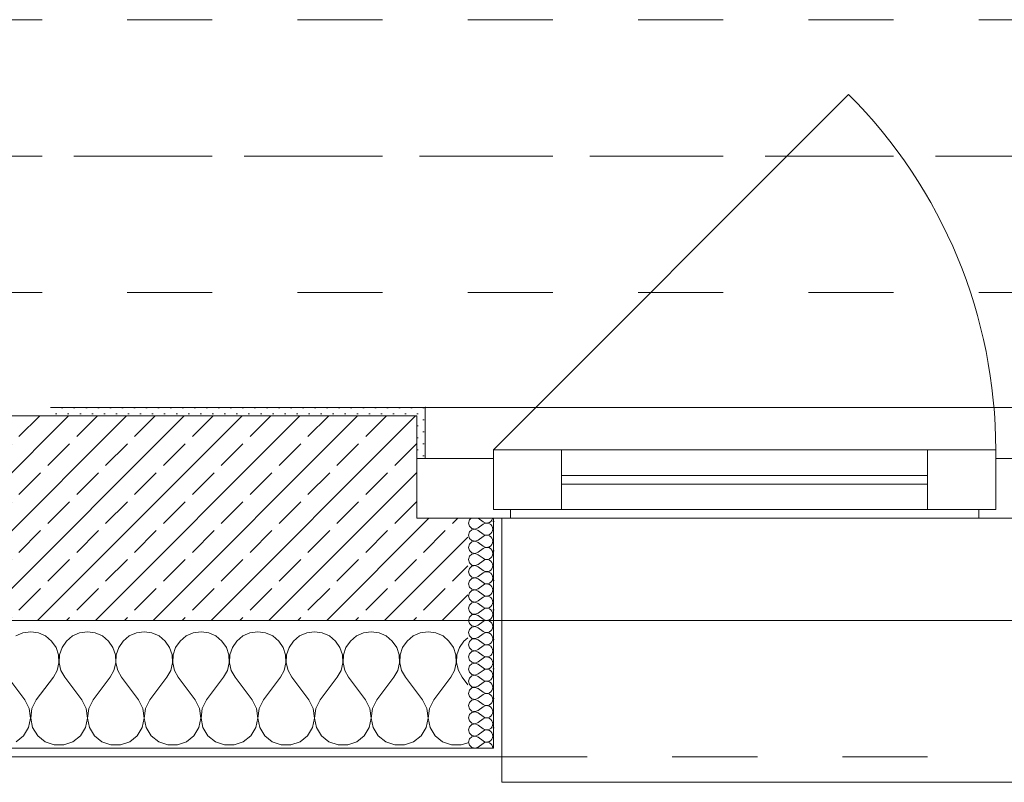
# Model space of a CAD drawing. Header units: metres. Extents: x -3.5 to 65.3, y -10.9 to 16.7.
# Tile 20 of 213: x 15.1 to 16.2, y -0.2 to 0.7. Entities that reach past the tile are written whole.
import ezdxf

# ---------------------------------------------------------------- set-up
doc = ezdxf.new("R2010")
doc.units = ezdxf.units.M
doc.header["$MEASUREMENT"] = 0
for name, pattern in [('Achse', [0.08, 0.04, -0.02, 0, -0.02]), ('Strichlinie doppelt', [0.218722, 0.105833, -0.042333, 0.028222, -0.042333]), ('Strichlinie eng', [0.046, 0.03, -0.016]), ('Untersicht', [0.04, 0.03, -0.01])]:
    doc.linetypes.add(name, pattern=pattern)
for name, color, linetype in [('451 - Universal.Achsen Raster', 7, 'Continuous'), ('603 - Struktur.Bodenplatte_ Decke Roh', 7, 'Continuous'), ('604 - Struktur.Wand Aussen', 7, 'Continuous'), ('608 - Struktur.Träger', 7, 'Continuous')]:
    doc.layers.add(name, color=color, linetype=linetype)
pattern_1 = [(0, (0, 0), (0, 0.034641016), [0, -0.02]), (0, (0.01, 0.01732), (0, 0.034641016), [0, -0.02])]
pattern_2 = [(45, (0, 0), (-0.007071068, 0.007071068), [0, -0.01])]

# ---------------------------------------------------------------- blocks, each defined once
blk = doc.blocks.new('*X23')
at = {"layer": '604 - Struktur.Wand Aussen', "color": 7, "linetype": 'Continuous', "lineweight": 5}
for p, q in [((15.0576, -0.0096), (15.0491, -0.0133)), ((15.0667, -0.0083), (15.0576, -0.0096)), ((15.0758, -0.0096), (15.0667, -0.0083)), ((15.0842, -0.0133), (15.0758, -0.0096)), ((15.1242, -0.0096), (15.1158, -0.0133)), ((15.1333, -0.0083), (15.1242, -0.0096)), ((15.1424, -0.0096), (15.1333, -0.0083)), ((15.1509, -0.0133), (15.1424, -0.0096)), ((15.1909, -0.0096), (15.1825, -0.0133)), ((15.2, -0.0083), (15.1909, -0.0096)), ((15.2091, -0.0096), (15.2, -0.0083)), ((15.2175, -0.0133), (15.2091, -0.0096)), ((15.2576, -0.0096), (15.2491, -0.0133)), ((15.2667, -0.0083), (15.2576, -0.0096)), ((15.2758, -0.0096), (15.2667, -0.0083)), ((15.2842, -0.0133), (15.2758, -0.0096)), ((15.3242, -0.0096), (15.3158, -0.0133)), ((15.3333, -0.0083), (15.3242, -0.0096)), ((15.3424, -0.0096), (15.3333, -0.0083)), ((15.3509, -0.0133), (15.3424, -0.0096)), ((15.3909, -0.0096), (15.3825, -0.0133)), ((15.4, -0.0083), (15.3909, -0.0096)), ((15.4091, -0.0096), (15.4, -0.0083)), ((15.4175, -0.0133), (15.4091, -0.0096)), ((15.4576, -0.0096), (15.4491, -0.0133)), ((15.4667, -0.0083), (15.4576, -0.0096)), ((15.4758, -0.0096), (15.4667, -0.0083)), ((15.4842, -0.0133), (15.4758, -0.0096)), ((15.5242, -0.0096), (15.5158, -0.0133)), ((15.5333, -0.0083), (15.5242, -0.0096)), ((15.5424, -0.0096), (15.5333, -0.0083)), ((15.5509, -0.0133), (15.5424, -0.0096)), ((15.0913, -0.0192), (15.0842, -0.0133)), ((15.0965, -0.0268), (15.0913, -0.0192)), ((15.1087, -0.0192), (15.1035, -0.0268)), ((15.1158, -0.0133), (15.1087, -0.0192)), ((15.1579, -0.0192), (15.1509, -0.0133)), ((15.1631, -0.0268), (15.1579, -0.0192)), ((15.1754, -0.0192), (15.1702, -0.0268)), ((15.1825, -0.0133), (15.1754, -0.0192)), ((15.2246, -0.0192), (15.2175, -0.0133)), ((15.2298, -0.0268), (15.2246, -0.0192)), ((15.2421, -0.0192), (15.2369, -0.0268)), ((15.2491, -0.0133), (15.2421, -0.0192)), ((15.2913, -0.0192), (15.2842, -0.0133)), ((15.2965, -0.0268), (15.2913, -0.0192)), ((15.3087, -0.0192), (15.3035, -0.0268)), ((15.3158, -0.0133), (15.3087, -0.0192)), ((15.3579, -0.0192), (15.3509, -0.0133)), ((15.3631, -0.0268), (15.3579, -0.0192)), ((15.3754, -0.0192), (15.3702, -0.0268)), ((15.3825, -0.0133), (15.3754, -0.0192)), ((15.4246, -0.0192), (15.4175, -0.0133)), ((15.4298, -0.0268), (15.4246, -0.0192)), ((15.4421, -0.0192), (15.4369, -0.0268)), ((15.4491, -0.0133), (15.4421, -0.0192)), ((15.4913, -0.0192), (15.4842, -0.0133)), ((15.4965, -0.0268), (15.4913, -0.0192)), ((15.5087, -0.0192), (15.5035, -0.0268)), ((15.5158, -0.0133), (15.5087, -0.0192)), ((15.5579, -0.0192), (15.5509, -0.0133)), ((15.5631, -0.0268), (15.5579, -0.0192)), ((15.5754, -0.0192), (15.5702, -0.0268)), ((15.58, -0.0154), (15.5754, -0.0192)), ((15.0994, -0.0355), (15.0965, -0.0268)), ((15.1035, -0.0268), (15.1006, -0.0355)), ((15.1661, -0.0355), (15.1631, -0.0268)), ((15.1702, -0.0268), (15.1672, -0.0355)), ((15.2328, -0.0355), (15.2298, -0.0268)), ((15.2369, -0.0268), (15.2339, -0.0355)), ((15.2994, -0.0355), (15.2965, -0.0268)), ((15.3035, -0.0268), (15.3006, -0.0355)), ((15.3661, -0.0355), (15.3631, -0.0268)), ((15.3702, -0.0268), (15.3672, -0.0355)), ((15.4328, -0.0355), (15.4298, -0.0268)), ((15.4369, -0.0268), (15.4339, -0.0355)), ((15.4994, -0.0355), (15.4965, -0.0268)), ((15.5035, -0.0268), (15.5006, -0.0355)), ((15.5661, -0.0355), (15.5631, -0.0268)), ((15.5702, -0.0268), (15.5672, -0.0355)), ((15.0978, -0.0536), (15.0999, -0.0447)), ((15.0999, -0.0447), (15.0994, -0.0355)), ((15.1006, -0.0355), (15.1001, -0.0447)), ((15.1001, -0.0447), (15.1022, -0.0536)), ((15.1645, -0.0536), (15.1665, -0.0447)), ((15.1665, -0.0447), (15.1661, -0.0355)), ((15.1672, -0.0355), (15.1668, -0.0447)), ((15.1668, -0.0447), (15.1689, -0.0536)), ((15.2311, -0.0536), (15.2332, -0.0447)), ((15.2332, -0.0447), (15.2328, -0.0355)), ((15.2339, -0.0355), (15.2335, -0.0447)), ((15.2335, -0.0447), (15.2355, -0.0536)), ((15.2978, -0.0536), (15.2999, -0.0447)), ((15.2999, -0.0447), (15.2994, -0.0355)), ((15.3006, -0.0355), (15.3001, -0.0447)), ((15.3001, -0.0447), (15.3022, -0.0536)), ((15.3645, -0.0536), (15.3665, -0.0447)), ((15.3665, -0.0447), (15.3661, -0.0355)), ((15.3672, -0.0355), (15.3668, -0.0447)), ((15.3668, -0.0447), (15.3689, -0.0536)), ((15.4311, -0.0536), (15.4332, -0.0447)), ((15.4332, -0.0447), (15.4328, -0.0355)), ((15.4339, -0.0355), (15.4335, -0.0447)), ((15.4335, -0.0447), (15.4355, -0.0536)), ((15.4978, -0.0536), (15.4999, -0.0447)), ((15.4999, -0.0447), (15.4994, -0.0355)), ((15.5006, -0.0355), (15.5001, -0.0447)), ((15.5001, -0.0447), (15.5022, -0.0536)), ((15.5645, -0.0536), (15.5665, -0.0447)), ((15.5665, -0.0447), (15.5661, -0.0355)), ((15.5672, -0.0355), (15.5668, -0.0447)), ((15.5668, -0.0447), (15.5689, -0.0536)), ((15.0933, -0.0617), (15.0978, -0.0536)), ((15.1022, -0.0536), (15.1067, -0.0617)), ((15.16, -0.0617), (15.1645, -0.0536)), ((15.1689, -0.0536), (15.1733, -0.0617)), ((15.2267, -0.0617), (15.2311, -0.0536)), ((15.2355, -0.0536), (15.24, -0.0617)), ((15.2933, -0.0617), (15.2978, -0.0536)), ((15.3022, -0.0536), (15.3067, -0.0617)), ((15.36, -0.0617), (15.3645, -0.0536)), ((15.3689, -0.0536), (15.3733, -0.0617)), ((15.4267, -0.0617), (15.4311, -0.0536)), ((15.4355, -0.0536), (15.44, -0.0617)), ((15.4933, -0.0617), (15.4978, -0.0536)), ((15.5022, -0.0536), (15.5067, -0.0617)), ((15.56, -0.0617), (15.5645, -0.0536)), ((15.5689, -0.0536), (15.5733, -0.0617)), ((15.06, -0.0883), (15.04, -0.0617)), ((15.0733, -0.0883), (15.0933, -0.0617)), ((15.1267, -0.0883), (15.1067, -0.0617)), ((15.14, -0.0883), (15.16, -0.0617)), ((15.1933, -0.0883), (15.1733, -0.0617)), ((15.2067, -0.0883), (15.2267, -0.0617)), ((15.26, -0.0883), (15.24, -0.0617)), ((15.2733, -0.0883), (15.2933, -0.0617)), ((15.3267, -0.0883), (15.3067, -0.0617)), ((15.34, -0.0883), (15.36, -0.0617)), ((15.3933, -0.0883), (15.3733, -0.0617)), ((15.4067, -0.0883), (15.4267, -0.0617)), ((15.46, -0.0883), (15.44, -0.0617)), ((15.4733, -0.0883), (15.4933, -0.0617)), ((15.5267, -0.0883), (15.5067, -0.0617)), ((15.54, -0.0883), (15.56, -0.0617)), ((15.58, -0.0706), (15.5733, -0.0617)), ((15.0651, -0.0984), (15.06, -0.0883)), ((15.0733, -0.0883), (15.0682, -0.0984)), ((15.1318, -0.0984), (15.1267, -0.0883)), ((15.14, -0.0883), (15.1349, -0.0984)), ((15.1985, -0.0984), (15.1933, -0.0883)), ((15.2067, -0.0883), (15.2015, -0.0984)), ((15.2651, -0.0984), (15.26, -0.0883)), ((15.2733, -0.0883), (15.2682, -0.0984)), ((15.3318, -0.0984), (15.3267, -0.0883)), ((15.34, -0.0883), (15.3349, -0.0984)), ((15.3985, -0.0984), (15.3933, -0.0883)), ((15.4067, -0.0883), (15.4015, -0.0984)), ((15.4651, -0.0984), (15.46, -0.0883)), ((15.4733, -0.0883), (15.4682, -0.0984)), ((15.5318, -0.0984), (15.5267, -0.0883)), ((15.54, -0.0883), (15.5349, -0.0984)), ((15.0666, -0.1096), (15.0651, -0.0984)), ((15.0682, -0.0984), (15.0667, -0.1096)), ((15.1333, -0.1096), (15.1318, -0.0984)), ((15.1349, -0.0984), (15.1334, -0.1096)), ((15.2, -0.1096), (15.1985, -0.0984)), ((15.2015, -0.0984), (15.2, -0.1096)), ((15.2666, -0.1096), (15.2651, -0.0984)), ((15.2682, -0.0984), (15.2667, -0.1096)), ((15.3333, -0.1096), (15.3318, -0.0984)), ((15.3349, -0.0984), (15.3334, -0.1096)), ((15.4, -0.1096), (15.3985, -0.0984)), ((15.4015, -0.0984), (15.4, -0.1096)), ((15.4666, -0.1096), (15.4651, -0.0984)), ((15.4682, -0.0984), (15.4667, -0.1096)), ((15.5333, -0.1096), (15.5318, -0.0984)), ((15.5349, -0.0984), (15.5334, -0.1096)), ((15.0643, -0.1207), (15.0666, -0.1096)), ((15.0667, -0.1096), (15.069, -0.1207)), ((15.131, -0.1207), (15.1333, -0.1096)), ((15.1334, -0.1096), (15.1357, -0.1207)), ((15.1976, -0.1207), (15.2, -0.1096)), ((15.2, -0.1096), (15.2024, -0.1207)), ((15.2643, -0.1207), (15.2666, -0.1096)), ((15.2667, -0.1096), (15.269, -0.1207)), ((15.331, -0.1207), (15.3333, -0.1096)), ((15.3334, -0.1096), (15.3357, -0.1207)), ((15.3976, -0.1207), (15.4, -0.1096)), ((15.4, -0.1096), (15.4024, -0.1207)), ((15.4643, -0.1207), (15.4666, -0.1096)), ((15.4667, -0.1096), (15.469, -0.1207)), ((15.531, -0.1207), (15.5333, -0.1096)), ((15.5334, -0.1096), (15.5357, -0.1207)), ((15.0584, -0.1303), (15.0643, -0.1207)), ((15.069, -0.1207), (15.0749, -0.1303)), ((15.1251, -0.1303), (15.131, -0.1207)), ((15.1357, -0.1207), (15.1416, -0.1303)), ((15.1917, -0.1303), (15.1976, -0.1207)), ((15.2024, -0.1207), (15.2083, -0.1303)), ((15.2584, -0.1303), (15.2643, -0.1207)), ((15.269, -0.1207), (15.2749, -0.1303)), ((15.3251, -0.1303), (15.331, -0.1207)), ((15.3357, -0.1207), (15.3416, -0.1303)), ((15.3917, -0.1303), (15.3976, -0.1207)), ((15.4024, -0.1207), (15.4083, -0.1303)), ((15.4584, -0.1303), (15.4643, -0.1207)), ((15.469, -0.1207), (15.4749, -0.1303)), ((15.5251, -0.1303), (15.531, -0.1207)), ((15.5357, -0.1207), (15.5416, -0.1303)), ((15.0496, -0.1374), (15.0584, -0.1303)), ((15.0749, -0.1303), (15.0837, -0.1374)), ((15.0837, -0.1374), (15.0943, -0.1412)), ((15.1057, -0.1412), (15.1163, -0.1374)), ((15.1163, -0.1374), (15.1251, -0.1303)), ((15.1416, -0.1303), (15.1504, -0.1374)), ((15.1504, -0.1374), (15.161, -0.1412)), ((15.1723, -0.1412), (15.183, -0.1374)), ((15.183, -0.1374), (15.1917, -0.1303)), ((15.2083, -0.1303), (15.217, -0.1374)), ((15.217, -0.1374), (15.2277, -0.1412)), ((15.239, -0.1412), (15.2496, -0.1374)), ((15.2496, -0.1374), (15.2584, -0.1303)), ((15.2749, -0.1303), (15.2837, -0.1374)), ((15.2837, -0.1374), (15.2943, -0.1412)), ((15.3057, -0.1412), (15.3163, -0.1374)), ((15.3163, -0.1374), (15.3251, -0.1303)), ((15.3416, -0.1303), (15.3504, -0.1374)), ((15.3504, -0.1374), (15.361, -0.1412)), ((15.3723, -0.1412), (15.383, -0.1374)), ((15.383, -0.1374), (15.3917, -0.1303)), ((15.4083, -0.1303), (15.417, -0.1374)), ((15.417, -0.1374), (15.4277, -0.1412)), ((15.439, -0.1412), (15.4496, -0.1374)), ((15.4496, -0.1374), (15.4584, -0.1303)), ((15.4749, -0.1303), (15.4837, -0.1374)), ((15.4837, -0.1374), (15.4943, -0.1412)), ((15.5057, -0.1412), (15.5163, -0.1374)), ((15.5163, -0.1374), (15.5251, -0.1303)), ((15.5416, -0.1303), (15.5504, -0.1374)), ((15.5504, -0.1374), (15.561, -0.1412)), ((15.5723, -0.1412), (15.58, -0.1385)), ((15.0943, -0.1412), (15.1057, -0.1412)), ((15.161, -0.1412), (15.1723, -0.1412)), ((15.2277, -0.1412), (15.239, -0.1412)), ((15.2943, -0.1412), (15.3057, -0.1412)), ((15.361, -0.1412), (15.3723, -0.1412)), ((15.4277, -0.1412), (15.439, -0.1412)), ((15.4943, -0.1412), (15.5057, -0.1412)), ((15.561, -0.1412), (15.5723, -0.1412))]:
    blk.add_line(p, q, dxfattribs=at)
blk = doc.blocks.new('*X53')
at = {"layer": '604 - Struktur.Wand Aussen', "color": 7, "linetype": 'Continuous', "lineweight": 5}
for p, q in [((15.5818, 0.123), (15.5807, 0.1193)), ((15.5807, 0.1193), (15.5818, 0.1155)), ((15.5839, 0.125), (15.5818, 0.123)), ((15.5921, 0.125), (15.5979, 0.1207)), ((15.5921, 0.1136), (15.5979, 0.1179)), ((15.5979, 0.1207), (15.5996, 0.1198)), ((15.5996, 0.1188), (15.5979, 0.1179)), ((15.5996, 0.1198), (15.6015, 0.1193)), ((15.6015, 0.1193), (15.5996, 0.1188)), ((15.6015, 0.1193), (15.6035, 0.1194)), ((15.6035, 0.1192), (15.6015, 0.1193)), ((15.6035, 0.1194), (15.6053, 0.12)), ((15.6053, 0.1185), (15.6035, 0.1192)), ((15.6053, 0.12), (15.607, 0.1212)), ((15.607, 0.1174), (15.6053, 0.1185)), ((15.607, 0.1212), (15.6082, 0.1227)), ((15.6082, 0.1159), (15.607, 0.1174)), ((15.6082, 0.1227), (15.609, 0.1245)), ((15.609, 0.1141), (15.6082, 0.1159)), ((15.609, 0.1245), (15.6091, 0.125)), ((15.5818, 0.1088), (15.5807, 0.105)), ((15.5807, 0.105), (15.5818, 0.1012)), ((15.5818, 0.1155), (15.5847, 0.1129)), ((15.5847, 0.1114), (15.5818, 0.1088)), ((15.5847, 0.1129), (15.5885, 0.1122)), ((15.5885, 0.1121), (15.5847, 0.1114)), ((15.5885, 0.1122), (15.5921, 0.1136)), ((15.5921, 0.1107), (15.5885, 0.1121)), ((15.5921, 0.1107), (15.5979, 0.1064)), ((15.5979, 0.1064), (15.5996, 0.1055)), ((15.5996, 0.1045), (15.5979, 0.1036)), ((15.5996, 0.1055), (15.6015, 0.105)), ((15.6015, 0.105), (15.5996, 0.1045)), ((15.6015, 0.105), (15.6035, 0.1051)), ((15.6035, 0.1049), (15.6015, 0.105)), ((15.6035, 0.1051), (15.6053, 0.1058)), ((15.6053, 0.1042), (15.6035, 0.1049)), ((15.6053, 0.1058), (15.607, 0.1069)), ((15.607, 0.1031), (15.6053, 0.1042)), ((15.607, 0.1069), (15.6082, 0.1084)), ((15.6082, 0.1084), (15.609, 0.1102)), ((15.6093, 0.1121), (15.609, 0.1141)), ((15.609, 0.1102), (15.6093, 0.1121)), ((15.5818, 0.0945), (15.5807, 0.0907)), ((15.5818, 0.1012), (15.5847, 0.0986)), ((15.5847, 0.0971), (15.5818, 0.0945)), ((15.5847, 0.0986), (15.5885, 0.0979)), ((15.5885, 0.0978), (15.5847, 0.0971)), ((15.5885, 0.0979), (15.5921, 0.0993)), ((15.5921, 0.0964), (15.5885, 0.0978)), ((15.5921, 0.0993), (15.5979, 0.1036)), ((15.5921, 0.0964), (15.5979, 0.0921)), ((15.6053, 0.0915), (15.607, 0.0926)), ((15.6082, 0.1016), (15.607, 0.1031)), ((15.607, 0.0926), (15.6082, 0.0941)), ((15.609, 0.0998), (15.6082, 0.1016)), ((15.6082, 0.0941), (15.609, 0.0959)), ((15.6093, 0.0979), (15.609, 0.0998)), ((15.609, 0.0959), (15.6093, 0.0979)), ((15.5807, 0.0907), (15.5818, 0.087)), ((15.5818, 0.087), (15.5847, 0.0843)), ((15.5847, 0.0828), (15.5818, 0.0802)), ((15.5847, 0.0843), (15.5885, 0.0836)), ((15.5885, 0.0835), (15.5847, 0.0828)), ((15.5885, 0.0836), (15.5921, 0.085)), ((15.5921, 0.0821), (15.5885, 0.0835)), ((15.5921, 0.085), (15.5979, 0.0893)), ((15.5921, 0.0821), (15.5979, 0.0779)), ((15.5979, 0.0921), (15.5996, 0.0912)), ((15.5996, 0.0902), (15.5979, 0.0893)), ((15.5996, 0.0912), (15.6015, 0.0907)), ((15.6015, 0.0907), (15.5996, 0.0902)), ((15.6015, 0.0907), (15.6035, 0.0908)), ((15.6035, 0.0906), (15.6015, 0.0907)), ((15.6035, 0.0908), (15.6053, 0.0915)), ((15.6053, 0.09), (15.6035, 0.0906)), ((15.607, 0.0888), (15.6053, 0.09)), ((15.6082, 0.0873), (15.607, 0.0888)), ((15.609, 0.0855), (15.6082, 0.0873)), ((15.6082, 0.0798), (15.609, 0.0816)), ((15.6093, 0.0836), (15.609, 0.0855)), ((15.609, 0.0816), (15.6093, 0.0836)), ((15.5818, 0.0802), (15.5807, 0.0764)), ((15.5807, 0.0764), (15.5818, 0.0727)), ((15.5818, 0.0727), (15.5847, 0.07)), ((15.5847, 0.07), (15.5885, 0.0693)), ((15.5885, 0.0693), (15.5921, 0.0707)), ((15.5921, 0.0707), (15.5979, 0.075)), ((15.5979, 0.0779), (15.5996, 0.0769)), ((15.5996, 0.076), (15.5979, 0.075)), ((15.5996, 0.0769), (15.6015, 0.0765)), ((15.6015, 0.0764), (15.5996, 0.076)), ((15.6015, 0.0765), (15.6035, 0.0766)), ((15.6035, 0.0763), (15.6015, 0.0764)), ((15.6035, 0.0766), (15.6053, 0.0772)), ((15.6053, 0.0757), (15.6035, 0.0763)), ((15.6053, 0.0772), (15.607, 0.0783)), ((15.607, 0.0746), (15.6053, 0.0757)), ((15.607, 0.0783), (15.6082, 0.0798)), ((15.6082, 0.073), (15.607, 0.0746)), ((15.609, 0.0712), (15.6082, 0.073)), ((15.6093, 0.0693), (15.609, 0.0712)), ((15.5818, 0.0659), (15.5807, 0.0621)), ((15.5807, 0.0621), (15.5818, 0.0584)), ((15.5847, 0.0685), (15.5818, 0.0659)), ((15.5818, 0.0584), (15.5847, 0.0558)), ((15.5885, 0.0693), (15.5847, 0.0685)), ((15.5921, 0.0679), (15.5885, 0.0693)), ((15.5921, 0.0679), (15.5979, 0.0636)), ((15.5921, 0.0564), (15.5979, 0.0607)), ((15.5979, 0.0636), (15.5996, 0.0626)), ((15.5996, 0.0617), (15.5979, 0.0607)), ((15.5996, 0.0626), (15.6015, 0.0622)), ((15.6015, 0.0621), (15.5996, 0.0617)), ((15.6015, 0.0622), (15.6035, 0.0623)), ((15.6035, 0.062), (15.6015, 0.0621)), ((15.6035, 0.0623), (15.6053, 0.0629)), ((15.6053, 0.0614), (15.6035, 0.062)), ((15.6053, 0.0629), (15.607, 0.064)), ((15.607, 0.0603), (15.6053, 0.0614)), ((15.607, 0.064), (15.6082, 0.0655)), ((15.6082, 0.0588), (15.607, 0.0603)), ((15.6082, 0.0655), (15.609, 0.0673)), ((15.609, 0.057), (15.6082, 0.0588)), ((15.609, 0.0673), (15.6093, 0.0693)), ((15.5818, 0.0516), (15.5807, 0.0479)), ((15.5807, 0.0479), (15.5818, 0.0441)), ((15.5847, 0.0542), (15.5818, 0.0516)), ((15.5847, 0.0558), (15.5885, 0.055)), ((15.5885, 0.055), (15.5847, 0.0542)), ((15.5885, 0.055), (15.5921, 0.0564)), ((15.5921, 0.0536), (15.5885, 0.055)), ((15.5921, 0.0536), (15.5979, 0.0493)), ((15.5921, 0.0421), (15.5979, 0.0464)), ((15.5979, 0.0493), (15.5996, 0.0483)), ((15.5996, 0.0474), (15.5979, 0.0464)), ((15.5996, 0.0483), (15.6015, 0.0479)), ((15.6015, 0.0478), (15.5996, 0.0474)), ((15.6015, 0.0479), (15.6035, 0.048)), ((15.6035, 0.0477), (15.6015, 0.0478)), ((15.6035, 0.048), (15.6053, 0.0486)), ((15.6053, 0.0471), (15.6035, 0.0477)), ((15.6053, 0.0486), (15.607, 0.0497)), ((15.607, 0.046), (15.6053, 0.0471)), ((15.607, 0.0497), (15.6082, 0.0512)), ((15.6082, 0.0512), (15.609, 0.053)), ((15.6093, 0.055), (15.609, 0.057)), ((15.609, 0.053), (15.6093, 0.055)), ((15.5818, 0.0373), (15.5807, 0.0336)), ((15.5818, 0.0441), (15.5847, 0.0415)), ((15.5847, 0.04), (15.5818, 0.0373)), ((15.5847, 0.0415), (15.5885, 0.0407)), ((15.5885, 0.0407), (15.5847, 0.04)), ((15.5885, 0.0407), (15.5921, 0.0421)), ((15.5921, 0.0393), (15.5885, 0.0407)), ((15.5921, 0.0393), (15.5979, 0.035)), ((15.5979, 0.035), (15.5996, 0.034)), ((15.6053, 0.0343), (15.607, 0.0354)), ((15.6082, 0.0445), (15.607, 0.046)), ((15.607, 0.0354), (15.6082, 0.037)), ((15.609, 0.0427), (15.6082, 0.0445)), ((15.6082, 0.037), (15.609, 0.0388)), ((15.6093, 0.0407), (15.609, 0.0427)), ((15.609, 0.0388), (15.6093, 0.0407)), ((15.5807, 0.0336), (15.5818, 0.0298)), ((15.5818, 0.0298), (15.5847, 0.0272)), ((15.5847, 0.0257), (15.5818, 0.023)), ((15.5847, 0.0272), (15.5885, 0.0265)), ((15.5885, 0.0264), (15.5847, 0.0257)), ((15.5885, 0.0265), (15.5921, 0.0279)), ((15.5921, 0.025), (15.5885, 0.0264)), ((15.5921, 0.0279), (15.5979, 0.0321)), ((15.5921, 0.025), (15.5979, 0.0207)), ((15.5996, 0.0331), (15.5979, 0.0321)), ((15.5996, 0.034), (15.6015, 0.0336)), ((15.6015, 0.0335), (15.5996, 0.0331)), ((15.6015, 0.0336), (15.6035, 0.0337)), ((15.6035, 0.0334), (15.6015, 0.0335)), ((15.6035, 0.0337), (15.6053, 0.0343)), ((15.6053, 0.0328), (15.6035, 0.0334)), ((15.607, 0.0317), (15.6053, 0.0328)), ((15.6082, 0.0302), (15.607, 0.0317)), ((15.609, 0.0284), (15.6082, 0.0302)), ((15.6082, 0.0227), (15.609, 0.0245)), ((15.6093, 0.0264), (15.609, 0.0284)), ((15.609, 0.0245), (15.6093, 0.0264)), ((15.5818, 0.023), (15.5807, 0.0193)), ((15.5807, 0.0193), (15.5818, 0.0155)), ((15.5818, 0.0155), (15.5847, 0.0129)), ((15.5847, 0.0129), (15.5885, 0.0122)), ((15.5885, 0.0121), (15.5847, 0.0114)), ((15.5885, 0.0122), (15.5921, 0.0136)), ((15.5921, 0.0107), (15.5885, 0.0121)), ((15.5921, 0.0136), (15.5979, 0.0179)), ((15.5979, 0.0207), (15.5996, 0.0198)), ((15.5996, 0.0188), (15.5979, 0.0179)), ((15.5996, 0.0198), (15.6015, 0.0193)), ((15.6015, 0.0193), (15.5996, 0.0188)), ((15.6015, 0.0193), (15.6035, 0.0194)), ((15.6035, 0.0192), (15.6015, 0.0193)), ((15.6035, 0.0194), (15.6053, 0.02)), ((15.6053, 0.0185), (15.6035, 0.0192)), ((15.6053, 0.02), (15.607, 0.0212)), ((15.607, 0.0174), (15.6053, 0.0185)), ((15.607, 0.0212), (15.6082, 0.0227)), ((15.6082, 0.0159), (15.607, 0.0174)), ((15.609, 0.0141), (15.6082, 0.0159)), ((15.6093, 0.0121), (15.609, 0.0141)), ((15.609, 0.0102), (15.6093, 0.0121)), ((15.5818, 0.0088), (15.5807, 0.005)), ((15.5807, 0.005), (15.5818, 0.0012)), ((15.5847, 0.0114), (15.5818, 0.0088)), ((15.5818, 0.0012), (15.5847, -0.0014)), ((15.5921, 0.0107), (15.5979, 0.0064)), ((15.5921, -0.0007), (15.5979, 0.0036)), ((15.5979, 0.0064), (15.5996, 0.0055)), ((15.5996, 0.0045), (15.5979, 0.0036)), ((15.5996, 0.0055), (15.6015, 0.005)), ((15.6015, 0.005), (15.5996, 0.0045)), ((15.6015, 0.005), (15.6035, 0.0051)), ((15.6035, 0.0049), (15.6015, 0.005)), ((15.6035, 0.0051), (15.6053, 0.0058)), ((15.6053, 0.0042), (15.6035, 0.0049)), ((15.6053, 0.0058), (15.607, 0.0069)), ((15.607, 0.0031), (15.6053, 0.0042)), ((15.607, 0.0069), (15.6082, 0.0084)), ((15.6082, 0.0016), (15.607, 0.0031)), ((15.6082, 0.0084), (15.609, 0.0102)), ((15.609, -0.0002), (15.6082, 0.0016)), ((15.5818, -0.0055), (15.5807, -0.0093)), ((15.5807, -0.0093), (15.5818, -0.013)), ((15.5847, -0.0029), (15.5818, -0.0055)), ((15.5847, -0.0014), (15.5885, -0.0021)), ((15.5885, -0.0022), (15.5847, -0.0029)), ((15.5885, -0.0021), (15.5921, -0.0007)), ((15.5921, -0.0036), (15.5885, -0.0022)), ((15.5921, -0.0036), (15.5979, -0.0079)), ((15.5921, -0.015), (15.5979, -0.0107)), ((15.5979, -0.0079), (15.5996, -0.0088)), ((15.5996, -0.0098), (15.5979, -0.0107)), ((15.5996, -0.0088), (15.6015, -0.0093)), ((15.6015, -0.0093), (15.5996, -0.0098)), ((15.6015, -0.0093), (15.6035, -0.0092)), ((15.6035, -0.0094), (15.6015, -0.0093)), ((15.6035, -0.0092), (15.6053, -0.0085)), ((15.6053, -0.01), (15.6035, -0.0094)), ((15.6053, -0.0085), (15.607, -0.0074)), ((15.607, -0.0112), (15.6053, -0.01)), ((15.607, -0.0074), (15.6082, -0.0059)), ((15.6082, -0.0127), (15.607, -0.0112)), ((15.6082, -0.0059), (15.609, -0.0041)), ((15.6093, -0.0021), (15.609, -0.0002)), ((15.609, -0.0041), (15.6093, -0.0021)), ((15.5818, -0.0198), (15.5807, -0.0236)), ((15.5818, -0.013), (15.5847, -0.0157)), ((15.5847, -0.0172), (15.5818, -0.0198)), ((15.5847, -0.0157), (15.5885, -0.0164)), ((15.5885, -0.0165), (15.5847, -0.0172)), ((15.5885, -0.0164), (15.5921, -0.015)), ((15.5921, -0.0179), (15.5885, -0.0165)), ((15.5921, -0.0179), (15.5979, -0.0221)), ((15.5979, -0.0221), (15.5996, -0.0231)), ((15.5996, -0.0231), (15.6015, -0.0235)), ((15.6035, -0.0234), (15.6053, -0.0228)), ((15.6053, -0.0228), (15.607, -0.0217)), ((15.607, -0.0217), (15.6082, -0.0202)), ((15.609, -0.0145), (15.6082, -0.0127)), ((15.6082, -0.0202), (15.609, -0.0184)), ((15.6093, -0.0164), (15.609, -0.0145)), ((15.609, -0.0184), (15.6093, -0.0164)), ((15.5807, -0.0236), (15.5818, -0.0273)), ((15.5818, -0.0341), (15.5807, -0.0379)), ((15.5818, -0.0273), (15.5847, -0.03)), ((15.5847, -0.0315), (15.5818, -0.0341)), ((15.5847, -0.03), (15.5885, -0.0307)), ((15.5885, -0.0307), (15.5847, -0.0315)), ((15.5885, -0.0307), (15.5921, -0.0293)), ((15.5921, -0.0321), (15.5885, -0.0307)), ((15.5921, -0.0293), (15.5979, -0.025)), ((15.5921, -0.0321), (15.5979, -0.0364)), ((15.5996, -0.024), (15.5979, -0.025)), ((15.6015, -0.0236), (15.5996, -0.024)), ((15.6015, -0.0235), (15.6035, -0.0234)), ((15.6035, -0.0237), (15.6015, -0.0236)), ((15.6053, -0.0243), (15.6035, -0.0237)), ((15.607, -0.0254), (15.6053, -0.0243)), ((15.6082, -0.027), (15.607, -0.0254)), ((15.607, -0.036), (15.6082, -0.0345)), ((15.609, -0.0288), (15.6082, -0.027)), ((15.6082, -0.0345), (15.609, -0.0327)), ((15.6093, -0.0307), (15.609, -0.0288)), ((15.609, -0.0327), (15.6093, -0.0307)), ((15.5807, -0.0379), (15.5818, -0.0416)), ((15.5818, -0.0416), (15.5847, -0.0442)), ((15.5847, -0.0458), (15.5818, -0.0484)), ((15.5847, -0.0442), (15.5885, -0.045)), ((15.5885, -0.045), (15.5847, -0.0458)), ((15.5885, -0.045), (15.5921, -0.0436)), ((15.5921, -0.0464), (15.5885, -0.045)), ((15.5921, -0.0436), (15.5979, -0.0393)), ((15.5979, -0.0364), (15.5996, -0.0374)), ((15.5996, -0.0383), (15.5979, -0.0393)), ((15.5996, -0.0374), (15.6015, -0.0378)), ((15.6015, -0.0379), (15.5996, -0.0383)), ((15.6015, -0.0378), (15.6035, -0.0377)), ((15.6035, -0.038), (15.6015, -0.0379)), ((15.6035, -0.0377), (15.6053, -0.0371)), ((15.6053, -0.0386), (15.6035, -0.038)), ((15.6053, -0.0371), (15.607, -0.036)), ((15.607, -0.0397), (15.6053, -0.0386)), ((15.6082, -0.0412), (15.607, -0.0397)), ((15.609, -0.043), (15.6082, -0.0412)), ((15.6093, -0.045), (15.609, -0.043)), ((15.609, -0.047), (15.6093, -0.045)), ((15.5818, -0.0484), (15.5807, -0.0521)), ((15.5807, -0.0521), (15.5818, -0.0559)), ((15.5818, -0.0559), (15.5847, -0.0585)), ((15.5921, -0.0464), (15.5979, -0.0507)), ((15.5921, -0.0579), (15.5979, -0.0536)), ((15.5979, -0.0507), (15.5996, -0.0517)), ((15.5996, -0.0526), (15.5979, -0.0536)), ((15.5996, -0.0517), (15.6015, -0.0521)), ((15.6015, -0.0522), (15.5996, -0.0526)), ((15.6015, -0.0521), (15.6035, -0.052)), ((15.6035, -0.0523), (15.6015, -0.0522)), ((15.6035, -0.052), (15.6053, -0.0514)), ((15.6053, -0.0529), (15.6035, -0.0523)), ((15.6053, -0.0514), (15.607, -0.0503)), ((15.607, -0.054), (15.6053, -0.0529)), ((15.607, -0.0503), (15.6082, -0.0488)), ((15.6082, -0.0555), (15.607, -0.054)), ((15.6082, -0.0488), (15.609, -0.047)), ((15.609, -0.0573), (15.6082, -0.0555)), ((15.6093, -0.0593), (15.609, -0.0573)), ((15.5818, -0.0627), (15.5807, -0.0664)), ((15.5807, -0.0664), (15.5818, -0.0702)), ((15.5847, -0.06), (15.5818, -0.0627)), ((15.5847, -0.0585), (15.5885, -0.0593)), ((15.5885, -0.0593), (15.5847, -0.06)), ((15.5885, -0.0593), (15.5921, -0.0579)), ((15.5921, -0.0607), (15.5885, -0.0593)), ((15.5921, -0.0607), (15.5979, -0.065)), ((15.5921, -0.0721), (15.5979, -0.0679)), ((15.5979, -0.065), (15.5996, -0.066)), ((15.5996, -0.0669), (15.5979, -0.0679)), ((15.5996, -0.066), (15.6015, -0.0664)), ((15.6015, -0.0665), (15.5996, -0.0669)), ((15.6015, -0.0664), (15.6035, -0.0663)), ((15.6035, -0.0666), (15.6015, -0.0665)), ((15.6035, -0.0663), (15.6053, -0.0657)), ((15.6053, -0.0672), (15.6035, -0.0666)), ((15.6053, -0.0657), (15.607, -0.0646)), ((15.607, -0.0683), (15.6053, -0.0672)), ((15.607, -0.0646), (15.6082, -0.063)), ((15.6082, -0.0698), (15.607, -0.0683)), ((15.6082, -0.063), (15.609, -0.0612)), ((15.609, -0.0612), (15.6093, -0.0593)), ((15.5818, -0.077), (15.5807, -0.0807)), ((15.5807, -0.0807), (15.5818, -0.0845)), ((15.5818, -0.0702), (15.5847, -0.0728)), ((15.5847, -0.0743), (15.5818, -0.077)), ((15.5847, -0.0728), (15.5885, -0.0735)), ((15.5885, -0.0736), (15.5847, -0.0743)), ((15.5885, -0.0735), (15.5921, -0.0721)), ((15.5921, -0.075), (15.5885, -0.0736)), ((15.5921, -0.075), (15.5979, -0.0793)), ((15.5979, -0.0793), (15.5996, -0.0802)), ((15.5996, -0.0802), (15.6015, -0.0807)), ((15.6015, -0.0807), (15.5996, -0.0812)), ((15.6015, -0.0807), (15.6035, -0.0806)), ((15.6035, -0.0808), (15.6015, -0.0807)), ((15.6035, -0.0806), (15.6053, -0.08)), ((15.6053, -0.0815), (15.6035, -0.0808)), ((15.6053, -0.08), (15.607, -0.0788)), ((15.607, -0.0788), (15.6082, -0.0773)), ((15.609, -0.0716), (15.6082, -0.0698)), ((15.6082, -0.0773), (15.609, -0.0755)), ((15.6093, -0.0736), (15.609, -0.0716)), ((15.609, -0.0755), (15.6093, -0.0736)), ((15.5818, -0.0912), (15.5807, -0.095)), ((15.5818, -0.0845), (15.5847, -0.0871)), ((15.5847, -0.0886), (15.5818, -0.0912)), ((15.5847, -0.0871), (15.5885, -0.0878)), ((15.5885, -0.0879), (15.5847, -0.0886)), ((15.5885, -0.0878), (15.5921, -0.0864)), ((15.5921, -0.0893), (15.5885, -0.0879)), ((15.5921, -0.0864), (15.5979, -0.0821)), ((15.5921, -0.0893), (15.5979, -0.0936)), ((15.5996, -0.0812), (15.5979, -0.0821)), ((15.607, -0.0826), (15.6053, -0.0815)), ((15.6082, -0.0841), (15.607, -0.0826)), ((15.607, -0.0931), (15.6082, -0.0916)), ((15.609, -0.0859), (15.6082, -0.0841)), ((15.6082, -0.0916), (15.609, -0.0898)), ((15.6093, -0.0879), (15.609, -0.0859)), ((15.609, -0.0898), (15.6093, -0.0879)), ((15.5807, -0.095), (15.5818, -0.0988)), ((15.5818, -0.0988), (15.5847, -0.1014)), ((15.5847, -0.1029), (15.5818, -0.1055)), ((15.5847, -0.1014), (15.5885, -0.1021)), ((15.5885, -0.1022), (15.5847, -0.1029)), ((15.5885, -0.1021), (15.5921, -0.1007)), ((15.5921, -0.1036), (15.5885, -0.1022)), ((15.5921, -0.1007), (15.5979, -0.0964)), ((15.5921, -0.1036), (15.5979, -0.1079)), ((15.5979, -0.0936), (15.5996, -0.0945)), ((15.5996, -0.0955), (15.5979, -0.0964)), ((15.5996, -0.0945), (15.6015, -0.095)), ((15.6015, -0.095), (15.5996, -0.0955)), ((15.6015, -0.095), (15.6035, -0.0949)), ((15.6035, -0.0951), (15.6015, -0.095)), ((15.6035, -0.0949), (15.6053, -0.0942)), ((15.6053, -0.0958), (15.6035, -0.0951)), ((15.6053, -0.0942), (15.607, -0.0931)), ((15.607, -0.0969), (15.6053, -0.0958)), ((15.6082, -0.0984), (15.607, -0.0969)), ((15.609, -0.1002), (15.6082, -0.0984)), ((15.6093, -0.1021), (15.609, -0.1002)), ((15.609, -0.1041), (15.6093, -0.1021)), ((15.5818, -0.1055), (15.5807, -0.1093)), ((15.5807, -0.1093), (15.5818, -0.113)), ((15.5818, -0.113), (15.5847, -0.1157)), ((15.5885, -0.1164), (15.5921, -0.115)), ((15.5921, -0.115), (15.5979, -0.1107)), ((15.5979, -0.1079), (15.5996, -0.1088)), ((15.5996, -0.1098), (15.5979, -0.1107)), ((15.5996, -0.1088), (15.6015, -0.1093)), ((15.6015, -0.1093), (15.5996, -0.1098)), ((15.6015, -0.1093), (15.6035, -0.1092)), ((15.6035, -0.1094), (15.6015, -0.1093)), ((15.6035, -0.1092), (15.6053, -0.1085)), ((15.6053, -0.11), (15.6035, -0.1094)), ((15.6053, -0.1085), (15.607, -0.1074)), ((15.607, -0.1112), (15.6053, -0.11)), ((15.607, -0.1074), (15.6082, -0.1059)), ((15.6082, -0.1127), (15.607, -0.1112)), ((15.6082, -0.1059), (15.609, -0.1041)), ((15.609, -0.1145), (15.6082, -0.1127)), ((15.6093, -0.1164), (15.609, -0.1145)), ((15.5818, -0.1198), (15.5807, -0.1236)), ((15.5807, -0.1236), (15.5818, -0.1273)), ((15.5847, -0.1172), (15.5818, -0.1198)), ((15.5847, -0.1157), (15.5885, -0.1164)), ((15.5885, -0.1165), (15.5847, -0.1172)), ((15.5921, -0.1179), (15.5885, -0.1165)), ((15.5921, -0.1179), (15.5979, -0.1221)), ((15.5921, -0.1293), (15.5979, -0.125)), ((15.5979, -0.1221), (15.5996, -0.1231)), ((15.5996, -0.124), (15.5979, -0.125)), ((15.5996, -0.1231), (15.6015, -0.1235)), ((15.6015, -0.1236), (15.5996, -0.124)), ((15.6015, -0.1235), (15.6035, -0.1234)), ((15.6035, -0.1237), (15.6015, -0.1236)), ((15.6035, -0.1234), (15.6053, -0.1228)), ((15.6053, -0.1243), (15.6035, -0.1237)), ((15.6053, -0.1228), (15.607, -0.1217)), ((15.607, -0.1254), (15.6053, -0.1243)), ((15.607, -0.1217), (15.6082, -0.1202)), ((15.6082, -0.127), (15.607, -0.1254)), ((15.6082, -0.1202), (15.609, -0.1184)), ((15.609, -0.1288), (15.6082, -0.127)), ((15.609, -0.1184), (15.6093, -0.1164)), ((15.5818, -0.1341), (15.5807, -0.1379)), ((15.5807, -0.1379), (15.5818, -0.1416)), ((15.5818, -0.1273), (15.5847, -0.13)), ((15.5847, -0.1315), (15.5818, -0.1341)), ((15.5847, -0.13), (15.5885, -0.1307)), ((15.5885, -0.1307), (15.5847, -0.1315)), ((15.5885, -0.1307), (15.5921, -0.1293)), ((15.5921, -0.1321), (15.5885, -0.1307)), ((15.5921, -0.1321), (15.5979, -0.1364)), ((15.5979, -0.1364), (15.5996, -0.1374)), ((15.5996, -0.1383), (15.5979, -0.1393)), ((15.5996, -0.1374), (15.6015, -0.1378)), ((15.6015, -0.1379), (15.5996, -0.1383)), ((15.6015, -0.1378), (15.6035, -0.1377)), ((15.6035, -0.138), (15.6015, -0.1379)), ((15.6035, -0.1377), (15.6053, -0.1371)), ((15.6053, -0.1386), (15.6035, -0.138)), ((15.6053, -0.1371), (15.607, -0.136)), ((15.607, -0.1397), (15.6053, -0.1386)), ((15.607, -0.136), (15.6082, -0.1345)), ((15.6082, -0.1345), (15.609, -0.1327)), ((15.6093, -0.1307), (15.609, -0.1288)), ((15.609, -0.1327), (15.6093, -0.1307)), ((15.5818, -0.1416), (15.5847, -0.1442)), ((15.5847, -0.1442), (15.5885, -0.145)), ((15.5885, -0.145), (15.5921, -0.1436)), ((15.5921, -0.1436), (15.5979, -0.1393)), ((15.6082, -0.1412), (15.607, -0.1397)), ((15.609, -0.143), (15.6082, -0.1412)), ((15.6093, -0.145), (15.609, -0.143))]:
    blk.add_line(p, q, dxfattribs=at)

msp = doc.modelspace()

# ---------------------------------------------------------------- hatches: boundary and pattern name
at = {"layer": '604 - Struktur.Wand Aussen', "linetype": 'Continuous', "lineweight": 0, "true_color": 0x000000}
h = msp.add_hatch(dxfattribs=at)
h.set_pattern_fill('Gips_0001', color=18, style=0, pattern_type=2)
h.set_pattern_definition(pattern_2)
h.paths.add_polyline_path([(15.09, 0.245), (15.52, 0.245), (15.52, 0.255), (15.09, 0.255)])
h = msp.add_hatch(dxfattribs=at)
h.set_pattern_fill('Gips_0001', color=18, style=0, pattern_type=2)
h.set_pattern_definition(pattern_2)
h.paths.add_polyline_path([(15.52, 0.195), (15.53, 0.195), (15.53, 0.255), (15.52, 0.255)])
h = msp.add_hatch(dxfattribs=at)
h.set_pattern_fill('Beton__Stahlbeton_0001', color=18, style=0, pattern_type=2)
h.set_pattern_definition([(45, (0, 0), (-0.03394113, 0.03394113), []), (45, (-0.01697, 0.01697), (-0.03394113, 0.03394113), [0.036, -0.012])])
h.paths.add_polyline_path([(14.26, 0.125), (14.26, 0.005), (15.58, 0.005), (15.58, 0.125), (15.52, 0.125), (15.52, 0.195), (15.52, 0.245), (14.32, 0.245), (14.32, 0.195), (14.32, 0.125)])
h = msp.add_hatch(dxfattribs=at)
h.set_pattern_fill('Verputz_0001', color=18, style=0, pattern_type=2)
h.set_pattern_definition(pattern_1)
h.paths.add_polyline_path([(15.61, 0.125), (15.61, -0.155), (15.62, -0.155), (15.62, 0.125)])
h = msp.add_hatch(dxfattribs=at)
h.set_pattern_fill('Verputz_0001', color=18, style=0, pattern_type=2)
h.set_pattern_definition(pattern_1)
h.paths.add_polyline_path([(14.23, -0.145), (14.23, -0.155), (15.61, -0.155), (15.61, -0.145)])

# ---------------------------------------------------------------- linework, layer by layer
at = {"layer": '451 - Universal.Achsen Raster', "color": 160, "linetype": 'Strichlinie doppelt', "lineweight": 9, "true_color": 0x3232ff}
msp.add_line((64.935, 0.55), (-3.175, 0.55), dxfattribs=at)
at = {"layer": '603 - Struktur.Bodenplatte_ Decke Roh', "color": 7, "linetype": 'Continuous', "lineweight": 18, "flags": 128}
msp.add_lwpolyline([(-0.015, 0.005), (43.73, 0.005)], dxfattribs=at)
at = {"layer": '604 - Struktur.Wand Aussen', "color": 7, "linetype": 'Continuous', "lineweight": 9}
for p, q in [((15.61, 0.205), (16.0272, 0.6222)), ((15.53, 0.255), (17.91, 0.255)), ((15.62, -0.155), (15.62, -0.185)), ((15.62, -0.185), (17.82, -0.185))]:
    msp.add_line(p, q, dxfattribs=at)
at = {"layer": '604 - Struktur.Wand Aussen', "color": 7, "linetype": 'Continuous', "lineweight": 5}
for p, q in [((15.52, 0.255), (15.53, 0.255)), ((15.53, 0.245), (15.53, 0.255)), ((15.53, 0.245), (15.53, 0.255)), ((15.53, 0.195), (15.53, 0.245)), ((15.53, 0.195), (15.53, 0.245)), ((15.52, 0.195), (15.53, 0.195)), ((15.52, 0.195), (15.53, 0.195)), ((15.52, 0.195), (15.53, 0.195)), ((15.58, 0.125), (15.61, 0.125)), ((15.58, 0.125), (15.61, 0.125)), ((15.58, 0.125), (15.61, 0.125)), ((15.61, 0.125), (15.62, 0.125)), ((15.61, 0.125), (15.61, -0.145)), ((15.61, -0.145), (15.61, 0.125)), ((15.61, 0.125), (15.62, 0.125)), ((15.61, 0.125), (15.62, 0.125)), ((15.62, 0.005), (15.62, 0.125)), ((15.62, 0.005), (15.62, 0.125)), ((15.62, -0.005), (15.62, 0.005)), ((15.62, -0.005), (15.62, 0.005)), ((15.62, -0.145), (15.62, -0.005)), ((15.62, -0.145), (15.62, -0.005)), ((14.26, -0.145), (15.58, -0.145)), ((15.58, -0.145), (15.61, -0.145)), ((15.62, -0.155), (15.62, -0.145)), ((15.62, -0.155), (15.62, -0.145)), ((15.61, -0.155), (15.62, -0.155))]:
    msp.add_line(p, q, dxfattribs=at)
at = {"layer": '604 - Struktur.Wand Aussen', "color": 7, "linetype": 'Strichlinie eng', "lineweight": 9}
for p, q in [((15.53, 0.255), (17.91, 0.255)), ((15.62, -0.155), (17.82, -0.155))]:
    msp.add_line(p, q, dxfattribs=at)
at = {"layer": '604 - Struktur.Wand Aussen', "color": 7, "linetype": 'Continuous', "lineweight": 13}
for p, q in [((15.52, 0.245), (14.32, 0.245)), ((15.52, 0.245), (15.52, 0.195)), ((15.61, 0.135), (15.61, 0.205)), ((15.61, 0.205), (15.69, 0.205)), ((15.69, 0.205), (16.12, 0.205)), ((15.69, 0.205), (15.69, 0.135)), ((16.12, 0.135), (16.12, 0.205)), ((16.12, 0.205), (16.2, 0.205)), ((16.2, 0.205), (16.2, 0.135)), ((15.52, 0.125), (15.52, 0.195)), ((15.52, 0.195), (15.61, 0.195)), ((15.52, 0.125), (15.52, 0.195)), ((15.52, 0.125), (15.52, 0.195)), ((15.61, 0.195), (15.61, 0.135)), ((16.2, 0.135), (16.2, 0.195)), ((16.2, 0.195), (16.22, 0.195)), ((15.69, 0.175), (16.12, 0.175)), ((16.12, 0.165), (15.69, 0.165)), ((15.61, 0.135), (15.63, 0.135)), ((15.69, 0.135), (15.61, 0.135)), ((15.63, 0.135), (15.63, 0.125)), ((16.12, 0.135), (15.69, 0.135)), ((16.2, 0.135), (16.12, 0.135)), ((16.18, 0.125), (16.18, 0.135)), ((16.18, 0.135), (16.2, 0.135)), ((15.52, 0.125), (15.58, 0.125)), ((15.63, 0.125), (15.52, 0.125)), ((15.52, 0.125), (15.58, 0.125)), ((15.52, 0.125), (15.58, 0.125)), ((16.18, 0.125), (15.63, 0.125)), ((16.22, 0.125), (16.18, 0.125)), ((14.26, 0.005), (15.58, 0.005))]:
    msp.add_line(p, q, dxfattribs=at)
at = {"layer": '604 - Struktur.Wand Aussen', "color": 7, "linetype": 'Continuous', "lineweight": 5, "flags": 128}
for points in [[(15.52, 0.255), (15.09, 0.255)], [(14.23, -0.155), (15.61, -0.155)]]:
    msp.add_lwpolyline(points, dxfattribs=at)
at = {"layer": '604 - Struktur.Wand Aussen', "color": 7, "linetype": 'Continuous', "lineweight": 9}
msp.add_arc((15.61, 0.205), 0.59, 0, 45, dxfattribs=at)
msp.add_point((15.53, 0.255), dxfattribs=at)
at = {"layer": '608 - Struktur.Träger', "color": 7, "linetype": 'Untersicht', "lineweight": 13}
for p, q in [((0.38, 0.71), (61.88, 0.71)), ((0.38, 0.39), (61.88, 0.39))]:
    msp.add_line(p, q, dxfattribs=at)
at = {"layer": '608 - Struktur.Träger', "color": 7, "linetype": 'Achse', "lineweight": 9}
msp.add_line((0.38, 0.55), (61.88, 0.55), dxfattribs=at)

# ---------------------------------------------------------------- block references
at = {"layer": '604 - Struktur.Wand Aussen', "color": 7, "lineweight": 18}
for name in ['*X53', '*X23']:
    msp.add_blockref(name, (0, 0), dxfattribs=at)

doc.saveas('drawing.dxf')
